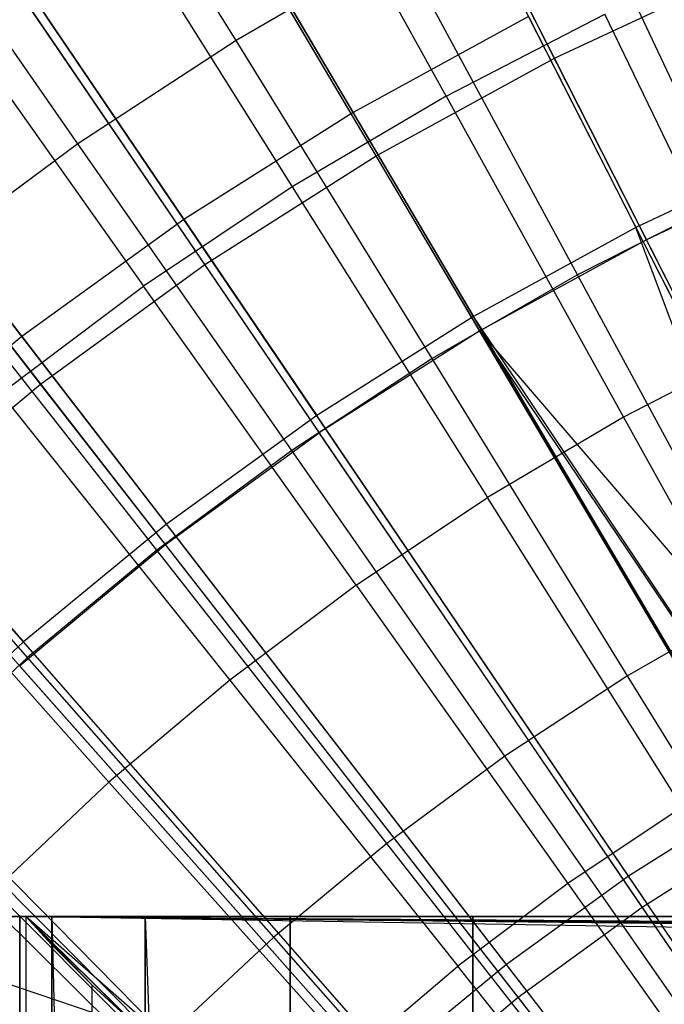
# Model space of a CAD drawing. Extents: x -8.3 to 8.8, y -6 to 6.
# Tile 104 of 177: x -0.709 to -0.414, y 0.86 to 1.311. Entities that reach past the tile are written whole.
import ezdxf

# ---------------------------------------------------------------- set-up
doc = ezdxf.new("R2010")
doc.units = 0
doc.header["$LTSCALE"] = 2.54
doc.layers.get('0').update_dxf_attribs({"linetype": 'CONTINUOUS'})

# ---------------------------------------------------------------- blocks, each defined once
blk = doc.blocks.new('DROPS_COLOR_A_STL')
at = {"color": 0}
for p, q in [((7.93611, 1.29285, 2.15275), (7.7783, 1.60411, 2.27183)), ((7.93611, 1.29285, 2.15275), (7.7783, 1.60411, 2.27183)), ((7.85462, 1.2482, 2.15275), (7.6772, 1.54871, 2.27183)), ((7.85462, 1.2482, 2.15275), (7.6772, 1.54871, 2.27183)), ((7.97821, 1.20981, 13.46176), (7.81954, 1.52278, 13.34844)), ((7.97821, 1.20981, 13.46176), (7.81954, 1.52278, 13.34844)), ((7.77616, 1.19842, 2.15275), (7.57985, 1.48695, 2.27183)), ((7.77616, 1.19842, 2.15275), (7.57985, 1.48695, 2.27183)), ((7.90195, 1.16803, 13.46176), (7.72356, 1.47019, 13.34844)), ((7.90195, 1.16803, 13.46176), (7.72356, 1.47019, 13.34844)), ((7.79046, 1.30106, 13.69473), (7.70053, 1.44712, 13.63179)), ((7.79046, 1.30106, 13.69473), (7.70053, 1.44712, 13.63179)), ((7.88658, 1.27556, 13.80348), (7.80516, 1.42288, 13.74469)), ((7.88658, 1.27556, 13.80348), (7.80516, 1.42288, 13.74469)), ((7.70106, 1.14371, 2.15275), (7.48666, 1.41907, 2.27183)), ((7.70106, 1.14371, 2.15275), (7.48666, 1.41907, 2.27183)), ((7.63115, 1.41156, 13.34844), (7.82854, 1.12144, 13.46176)), ((7.63115, 1.41156, 13.34844), (7.82854, 1.12144, 13.46176)), ((7.71814, 1.25365, 13.69473), (7.62009, 1.39439, 13.63179)), ((7.71814, 1.25365, 13.69473), (7.62009, 1.39439, 13.63179)), ((8.01522, 1.22838, 13.75225), (7.94257, 1.38323, 13.69473)), ((8.01522, 1.22838, 13.75225), (7.94257, 1.38323, 13.69473)), ((7.72662, 1.37655, 13.74469), (7.81617, 1.23403, 13.80348)), ((7.72662, 1.37655, 13.74469), (7.81617, 1.23403, 13.80348)), ((7.75825, 1.07025, 13.46176), (7.54268, 1.34712, 13.34844)), ((7.75825, 1.07025, 13.46176), (7.54268, 1.34712, 13.34844)), ((7.86535, 1.3443, 13.69473), (7.79046, 1.30106, 13.69473)), ((7.86535, 1.3443, 13.69473), (7.79046, 1.30106, 13.69473)), ((7.94665, 1.1938, 13.75225), (7.86535, 1.3443, 13.69473)), ((7.94665, 1.1938, 13.75225), (7.86535, 1.3443, 13.69473)), ((7.93611, 1.29285, 2.15275), (8.02029, 1.33219, 2.15275)), ((7.93611, 1.29285, 2.15275), (8.02029, 1.33219, 2.15275)), ((7.65079, 1.32588, 13.74469), (7.74819, 1.18861, 13.80348)), ((7.65079, 1.32588, 13.74469), (7.74819, 1.18861, 13.80348)), ((7.88658, 1.27556, 13.80348), (7.95921, 1.31308, 13.80348)), ((7.88658, 1.27556, 13.80348), (7.95921, 1.31308, 13.80348)), ((8.03206, 1.1618, 13.85715), (7.95921, 1.31308, 13.80348)), ((8.03206, 1.1618, 13.85715), (7.95921, 1.31308, 13.80348)), ((7.79046, 1.30106, 13.69473), (7.71814, 1.25365, 13.69473)), ((7.79046, 1.30106, 13.69473), (7.71814, 1.25365, 13.69473)), ((7.88014, 1.15541, 13.75225), (7.79046, 1.30106, 13.69473)), ((7.88014, 1.15541, 13.75225), (7.79046, 1.30106, 13.69473)), ((7.85462, 1.2482, 2.15275), (7.93611, 1.29285, 2.15275)), ((7.85462, 1.2482, 2.15275), (7.93611, 1.29285, 2.15275)), ((8.09697, 0.97556, 2.05569), (7.93611, 1.29285, 2.15275)), ((8.09697, 0.97556, 2.05569), (7.93611, 1.29285, 2.15275)), ((7.88658, 1.27556, 13.80348), (7.81617, 1.23403, 13.80348)), ((7.88658, 1.27556, 13.80348), (7.81617, 1.23403, 13.80348)), ((7.88658, 1.27556, 13.80348), (7.9678, 1.1286, 13.85715)), ((7.88658, 1.27556, 13.80348), (7.9678, 1.1286, 13.85715)), ((7.71814, 1.25365, 13.69473), (7.64861, 1.20223, 13.69473)), ((7.71814, 1.25365, 13.69473), (7.64861, 1.20223, 13.69473)), ((7.81592, 1.11331, 13.75225), (7.71814, 1.25365, 13.69473)), ((7.81592, 1.11331, 13.75225), (7.71814, 1.25365, 13.69473)), ((7.77616, 1.19842, 2.15275), (7.85462, 1.2482, 2.15275)), ((7.77616, 1.19842, 2.15275), (7.85462, 1.2482, 2.15275)), ((8.03548, 0.94186, 2.05569), (7.85462, 1.2482, 2.15275)), ((8.03548, 0.94186, 2.05569), (7.85462, 1.2482, 2.15275)), ((8.05698, 1.24662, 13.46176), (7.97821, 1.20981, 13.46176)), ((8.05698, 1.24662, 13.46176), (7.97821, 1.20981, 13.46176)), ((7.81617, 1.23403, 13.80348), (7.74819, 1.18861, 13.80348)), ((7.81617, 1.23403, 13.80348), (7.74819, 1.18861, 13.80348)), ((7.81617, 1.23403, 13.80348), (7.9055, 1.09185, 13.85715)), ((7.81617, 1.23403, 13.80348), (7.9055, 1.09185, 13.85715)), ((8.01522, 1.22838, 13.75225), (7.94665, 1.1938, 13.75225)), ((8.01522, 1.22838, 13.75225), (7.94665, 1.1938, 13.75225)), ((7.97821, 1.20981, 13.46176), (7.90195, 1.16803, 13.46176)), ((7.97821, 1.20981, 13.46176), (7.90195, 1.16803, 13.46176)), ((8.13977, 0.89114, 13.55295), (7.97821, 1.20981, 13.46176)), ((8.13977, 0.89114, 13.55295), (7.97821, 1.20981, 13.46176)), ((7.75417, 1.06764, 13.75225), (7.64861, 1.20223, 13.69473)), ((7.75417, 1.06764, 13.75225), (7.64861, 1.20223, 13.69473)), ((7.70106, 1.14371, 2.15275), (7.77616, 1.19842, 2.15275)), ((7.70106, 1.14371, 2.15275), (7.77616, 1.19842, 2.15275)), ((7.97628, 0.9043, 2.05569), (7.77616, 1.19842, 2.15275)), ((7.97628, 0.9043, 2.05569), (7.77616, 1.19842, 2.15275)), ((7.94665, 1.1938, 13.75225), (7.88014, 1.15541, 13.75225)), ((7.94665, 1.1938, 13.75225), (7.88014, 1.15541, 13.75225)), ((8.02773, 1.04371, 13.80441), (7.94665, 1.1938, 13.75225)), ((8.02773, 1.04371, 13.80441), (7.94665, 1.1938, 13.75225)), ((7.68287, 1.13945, 13.80348), (7.74819, 1.18861, 13.80348)), ((7.68287, 1.13945, 13.80348), (7.74819, 1.18861, 13.80348)), ((7.84536, 1.05166, 13.85715), (7.74819, 1.18861, 13.80348)), ((7.84536, 1.05166, 13.85715), (7.74819, 1.18861, 13.80348)), ((7.90195, 1.16803, 13.46176), (7.82854, 1.12144, 13.46176)), ((7.90195, 1.16803, 13.46176), (7.82854, 1.12144, 13.46176)), ((7.90195, 1.16803, 13.46176), (8.0836, 0.86036, 13.55295)), ((8.13977, 0.89114, 13.55295), (7.90195, 1.16803, 13.46176)), ((8.13977, 0.89114, 13.55295), (7.90195, 1.16803, 13.46176)), ((8.1021, 0.87102, 13.55295), (7.90195, 1.16803, 13.46176)), ((8.1021, 0.87102, 13.55295), (7.90195, 1.16803, 13.46176)), ((7.90195, 1.16803, 13.46176), (8.0836, 0.86036, 13.55295)), ((8.03206, 1.1618, 13.85715), (7.9678, 1.1286, 13.85715)), ((8.03206, 1.1618, 13.85715), (7.9678, 1.1286, 13.85715)), ((7.88014, 1.15541, 13.75225), (7.81592, 1.11331, 13.75225)), ((7.88014, 1.15541, 13.75225), (7.81592, 1.11331, 13.75225)), ((7.96959, 1.01014, 13.80441), (7.88014, 1.15541, 13.75225)), ((7.96959, 1.01014, 13.80441), (7.88014, 1.15541, 13.75225)), ((7.69511, 1.01856, 13.75225), (7.5821, 1.14696, 13.69473)), ((7.69511, 1.01856, 13.75225), (7.5821, 1.14696, 13.69473)), ((7.62961, 1.08431, 2.15275), (7.70106, 1.14371, 2.15275)), ((7.62961, 1.08431, 2.15275), (7.70106, 1.14371, 2.15275)), ((7.9196, 0.86302, 2.05569), (7.70106, 1.14371, 2.15275)), ((7.9196, 0.86302, 2.05569), (7.70106, 1.14371, 2.15275)), ((7.68287, 1.13945, 13.80348), (7.78757, 1.00817, 13.85715)), ((7.68287, 1.13945, 13.80348), (7.78757, 1.00817, 13.85715)), ((7.9678, 1.1286, 13.85715), (7.9055, 1.09185, 13.85715)), ((7.9678, 1.1286, 13.85715), (7.9055, 1.09185, 13.85715)), ((7.9678, 1.1286, 13.85715), (8.04882, 0.98201, 13.90573)), ((7.9678, 1.1286, 13.85715), (8.04882, 0.98201, 13.90573)), ((7.75825, 1.07025, 13.46176), (7.82854, 1.12144, 13.46176)), ((7.75825, 1.07025, 13.46176), (7.82854, 1.12144, 13.46176)), ((8.02952, 0.82605, 13.55295), (7.82854, 1.12144, 13.46176)), ((8.02952, 0.82605, 13.55295), (7.82854, 1.12144, 13.46176)), ((7.81592, 1.11331, 13.75225), (7.75417, 1.06764, 13.75225)), ((7.81592, 1.11331, 13.75225), (7.75417, 1.06764, 13.75225)), ((7.91344, 0.97333, 13.80441), (7.81592, 1.11331, 13.75225)), ((7.91344, 0.97333, 13.80441), (7.81592, 1.11331, 13.75225)), ((7.84536, 1.05166, 13.85715), (7.9055, 1.09185, 13.85715)), ((7.84536, 1.05166, 13.85715), (7.9055, 1.09185, 13.85715)), ((7.99461, 0.95003, 13.90573), (7.9055, 1.09185, 13.85715)), ((7.99461, 0.95003, 13.90573), (7.9055, 1.09185, 13.85715)), ((7.62041, 1.08671, 13.80348), (7.7323, 0.9615, 13.85715)), ((7.62041, 1.08671, 13.80348), (7.7323, 0.9615, 13.85715)), ((7.86569, 0.8182, 2.05569), (7.62961, 1.08431, 2.15275)), ((7.86569, 0.8182, 2.05569), (7.62961, 1.08431, 2.15275)), ((7.69139, 1.01467, 13.46176), (7.75825, 1.07025, 13.46176)), ((7.69139, 1.01467, 13.46176), (7.75825, 1.07025, 13.46176)), ((7.97775, 0.78834, 13.55295), (7.75825, 1.07025, 13.46176)), ((7.97775, 0.78834, 13.55295), (7.75825, 1.07025, 13.46176)), ((7.75417, 1.06764, 13.75225), (7.69511, 1.01856, 13.75225)), ((7.75417, 1.06764, 13.75225), (7.69511, 1.01856, 13.75225)), ((7.85946, 0.93341, 13.80441), (7.75417, 1.06764, 13.75225)), ((7.85946, 0.93341, 13.80441), (7.75417, 1.06764, 13.75225)), ((7.84536, 1.05166, 13.85715), (7.78757, 1.00817, 13.85715)), ((7.84536, 1.05166, 13.85715), (7.78757, 1.00817, 13.85715)), ((7.84536, 1.05166, 13.85715), (7.94228, 0.91506, 13.90573)), ((7.84536, 1.05166, 13.85715), (7.94228, 0.91506, 13.90573)), ((8.02773, 1.04371, 13.80441), (7.96959, 1.01014, 13.80441)), ((8.02773, 1.04371, 13.80441), (7.96959, 1.01014, 13.80441)), ((7.81476, 0.77001, 2.05569), (7.56211, 1.02045, 2.15275)), ((7.81476, 0.77001, 2.05569), (7.56211, 1.02045, 2.15275)), ((7.69511, 1.01856, 13.75225), (7.63892, 0.96621, 13.75225)), ((7.69511, 1.01856, 13.75225), (7.63892, 0.96621, 13.75225)), ((7.9285, 0.74739, 13.55295), (7.69139, 1.01467, 13.46176)), ((7.9285, 0.74739, 13.55295), (7.69139, 1.01467, 13.46176)), ((7.80782, 0.8905, 13.80441), (7.69511, 1.01856, 13.75225)), ((7.80782, 0.8905, 13.80441), (7.69511, 1.01856, 13.75225)), ((7.96959, 1.01014, 13.80441), (7.91344, 0.97333, 13.80441)), ((7.96959, 1.01014, 13.80441), (7.91344, 0.97333, 13.80441)), ((8.05871, 0.86539, 13.85123), (7.96959, 1.01014, 13.80441)), ((8.05871, 0.86539, 13.85123), (7.96959, 1.01014, 13.80441)), ((7.78757, 1.00817, 13.85715), (7.7323, 0.9615, 13.85715)), ((7.78757, 1.00817, 13.85715), (7.7323, 0.9615, 13.85715)), ((7.78757, 1.00817, 13.85715), (7.892, 0.87722, 13.90573)), ((7.78757, 1.00817, 13.85715), (7.892, 0.87722, 13.90573)), ((7.91344, 0.97333, 13.80441), (7.85946, 0.93341, 13.80441)), ((7.91344, 0.97333, 13.80441), (7.85946, 0.93341, 13.80441)), ((8.01061, 0.83386, 13.85123), (7.91344, 0.97333, 13.80441)), ((8.01061, 0.83386, 13.85123), (7.91344, 0.97333, 13.80441)), ((7.7587, 0.84473, 13.80441), (7.63892, 0.96621, 13.75225)), ((7.7587, 0.84473, 13.80441), (7.63892, 0.96621, 13.75225)), ((7.67974, 0.91181, 13.85715), (7.7323, 0.9615, 13.85715)), ((7.67974, 0.91181, 13.85715), (7.7323, 0.9615, 13.85715)), ((7.84391, 0.83661, 13.90573), (7.7323, 0.9615, 13.85715)), ((7.84391, 0.83661, 13.90573), (7.7323, 0.9615, 13.85715)), ((7.88198, 0.70338, 13.55295), (7.62823, 0.95491, 13.46176)), ((7.88198, 0.70338, 13.55295), (7.62823, 0.95491, 13.46176)), ((7.99461, 0.95003, 13.90573), (7.94228, 0.91506, 13.90573)), ((7.99461, 0.95003, 13.90573), (7.94228, 0.91506, 13.90573)), ((7.97628, 0.9043, 2.05569), (8.03548, 0.94186, 2.05569)), ((7.97628, 0.9043, 2.05569), (8.03548, 0.94186, 2.05569)), ((7.85946, 0.93341, 13.80441), (7.80782, 0.8905, 13.80441)), ((7.85946, 0.93341, 13.80441), (7.80782, 0.8905, 13.80441)), ((7.96436, 0.79966, 13.85123), (7.85946, 0.93341, 13.80441)), ((7.96436, 0.79966, 13.85123), (7.85946, 0.93341, 13.80441)), ((7.94228, 0.91506, 13.90573), (7.892, 0.87722, 13.90573)), ((7.94228, 0.91506, 13.90573), (7.892, 0.87722, 13.90573)), ((7.94228, 0.91506, 13.90573), (8.03896, 0.77882, 13.94927)), ((7.94228, 0.91506, 13.90573), (8.03896, 0.77882, 13.94927)), ((7.67974, 0.91181, 13.85715), (7.79818, 0.79338, 13.90573)), ((7.67974, 0.91181, 13.85715), (7.79818, 0.79338, 13.90573)), ((7.9196, 0.86302, 2.05569), (7.97628, 0.9043, 2.05569)), ((7.9196, 0.86302, 2.05569), (7.97628, 0.9043, 2.05569)), ((8.17941, 0.60575, 1.98105), (7.97628, 0.9043, 2.05569)), ((8.17941, 0.60575, 1.98105), (7.97628, 0.9043, 2.05569)), ((7.69156, 0.9, 35.68402), (7.06873, 0.9, 35.80426)), ((7.69156, 0.9, 35.68402), (7.06873, 0.9, 35.80426)), ((7.27748, 0.9, 18.02616), (7.69156, 0.9, 17.94131)), ((7.69156, 0.9, 29.82024), (7.27748, 0.9, 29.73538)), ((7.69156, 0.9, 29.82024), (7.27748, 0.9, 29.73538)), ((7.27748, 0.9, 18.02616), (7.69156, 0.9, 17.94131)), ((7.5952, 0.9, 53.45131), (7.69434, 0.9, 53.46738)), ((7.5952, 0.9, 53.45131), (7.69434, 0.9, 53.46738)), ((7.5952, 0.9, 53.45131), (7.74569, 0.84912, 53.47526)), ((7.5952, 0.9, 53.45131), (7.74569, 0.84912, 53.47526)), ((7.69156, 0.9, 47.32024), (7.69156, 0.9, 29.82024)), ((7.69156, 0.9, 29.82024), (7.69156, -0.9, 29.82024)), ((7.69156, -0.9, 47.32024), (7.69156, 0.9, 47.32024)), ((7.69156, 0.9, 29.82024), (7.69156, -0.9, 29.82024)), ((7.69156, 0.9, 29.82024), (9.49156, 0.9, 29.82024)), ((7.69156, 0.9, 29.82024), (9.49156, 0.9, 29.82024)), ((7.69156, 0.9, 47.32024), (7.69156, 0.9, 29.82024)), ((7.69156, 0.9, 47.32024), (7.70624, 0.9, 47.41294)), ((7.69156, 0.9, 47.32024), (7.70624, 0.9, 47.41294)), ((7.69156, -0.9, 47.32024), (7.69156, 0.9, 47.32024)), ((7.69156, 0.9, 16.12788), (7.69156, 0.9, 17.38345)), ((7.69156, 0.9, 17.38345), (13.70935, 0.9, 17.38345)), ((12.91234, 0.9, 16.12788), (7.69156, 0.9, 16.12788)), ((9.49352, 0.9, 14.0503), (7.69156, 0.9, 14.0503)), ((7.69156, 0.9, 14.0503), (7.69156, 0.9, 15.23345)), ((7.69156, 0.9, 15.23345), (12.00247, 0.9, 15.23345)), ((7.69156, 0.9, 18.27788), (7.69156, 0.9, 19.53345)), ((7.69156, 0.9, 19.53345), (14.27725, 0.9, 19.53345)), ((14.04976, 0.9, 18.27788), (7.69156, 0.9, 18.27788)), ((14.27725, 0.9, 20.42788), (7.69156, 0.9, 20.42788)), ((7.69156, 0.9, 20.42788), (7.69156, 0.9, 21.68346)), ((7.69156, 0.9, 21.68346), (14.04976, 0.9, 21.68346)), ((13.70935, 0.9, 22.57788), (7.69156, 0.9, 22.57788)), ((7.69156, 0.9, 22.57788), (7.69156, 0.9, 23.83345)), ((7.69156, 0.9, 23.83345), (12.91234, 0.9, 23.83345)), ((7.69156, 0.9, 25.61104), (7.70624, 0.9, 25.70374)), ((12.00247, 0.9, 24.72788), (7.69156, 0.9, 24.72788)), ((7.69156, 0.9, 24.72788), (7.69156, 0.9, 25.61104)), ((7.69156, -0.9, 14.0503), (7.69156, 0.9, 14.0503)), ((9.49352, 0.9, 14.0503), (7.69156, 0.9, 14.0503)), ((7.69156, 0.81547, 21.77679), (7.69156, 0.9, 21.68346)), ((7.69156, 0.9, 20.42788), (7.69156, 0.9, 21.68346)), ((7.69156, 0.9, 20.42788), (7.69156, 0.81547, 20.33454)), ((7.69156, 0.81547, 19.62679), (7.69156, 0.9, 19.53345)), ((7.69156, 0.9, 18.27788), (7.69156, 0.9, 19.53345)), ((7.69156, 0.9, 18.27788), (7.69156, 0.81547, 18.18454)), ((7.69156, 0.81547, 17.47679), (7.69156, 0.9, 17.38345)), ((7.69156, 0.9, 16.12788), (7.69156, 0.9, 17.38345)), ((7.69156, 0.9, 16.12788), (7.69156, 0.81547, 16.03454)), ((7.69156, 0.81547, 15.32679), (7.69156, 0.9, 15.23345)), ((7.69156, 0.9, 14.0503), (7.69156, 0.9, 15.23345)), ((7.69156, -0.9, 14.0503), (7.69156, 0.9, 14.0503)), ((7.69156, -0.9, 25.61104), (7.69156, 0.9, 25.61104)), ((7.69156, 0.9, 24.72788), (7.69156, 0.9, 25.61104)), ((7.69156, 0.9, 24.72788), (7.69156, 0.81547, 24.63454)), ((7.69156, 0.81547, 23.92679), (7.69156, 0.9, 23.83345)), ((7.69156, 0.9, 22.57788), (7.69156, 0.9, 23.83345)), ((7.69156, 0.9, 22.57788), (7.69156, 0.81547, 22.48454)), ((7.69156, 0.9, 25.61104), (7.70624, 0.9, 25.70374)), ((7.69156, -0.9, 25.61104), (7.69156, 0.9, 25.61104)), ((12.83394, 0.81547, 23.92679), (7.69156, 0.9, 23.83345)), ((7.69156, 0.81547, 23.92679), (7.69156, 0.9, 23.83345)), ((12.83394, 0.81547, 23.92679), (7.69156, 0.9, 23.83345)), ((12.87457, 0.85437, 23.8789), (7.69156, 0.9, 23.83345)), ((12.87457, 0.85437, 23.8789), (7.69156, 0.9, 23.83345)), ((7.69156, 0.9, 23.83345), (12.91234, 0.9, 23.83345)), ((7.69156, 0.9, 24.72788), (7.69156, 0.81547, 24.63454)), ((12.00247, 0.9, 24.72788), (7.69156, 0.9, 24.72788)), ((7.69156, 0.9, 21.68346), (14.04976, 0.9, 21.68346)), ((7.69156, 0.9, 21.68346), (14.03648, 0.85501, 21.7282)), ((7.69156, 0.9, 21.68346), (14.03648, 0.85501, 21.7282)), ((7.69156, 0.81547, 21.77679), (7.69156, 0.9, 21.68346)), ((7.69156, 0.9, 22.57788), (7.69156, 0.81547, 22.48454)), ((13.70935, 0.9, 22.57788), (7.69156, 0.9, 22.57788)), ((7.69156, 0.9, 19.53345), (14.27725, 0.9, 19.53345)), ((7.69156, 0.9, 19.53345), (14.28038, 0.85514, 19.57805)), ((7.69156, 0.9, 19.53345), (14.28038, 0.85514, 19.57805)), ((7.69156, 0.81547, 19.62679), (7.69156, 0.9, 19.53345)), ((7.69156, 0.9, 20.42788), (7.69156, 0.81547, 20.33454)), ((7.69156, 0.9, 20.42788), (14.28038, 0.85514, 20.38329)), ((7.69156, 0.9, 20.42788), (14.28038, 0.85514, 20.38329)), ((14.27725, 0.9, 20.42788), (7.69156, 0.9, 20.42788)), ((7.69156, 0.9, 17.38345), (13.70935, 0.9, 17.38345)), ((7.69156, 0.9, 17.38345), (13.73036, 0.85496, 17.42825)), ((7.69156, 0.9, 17.38345), (13.73036, 0.85496, 17.42825)), ((7.69156, 0.81547, 17.47679), (7.69156, 0.9, 17.38345)), ((7.69156, 0.9, 18.27788), (7.69156, 0.81547, 18.18454)), ((7.69156, 0.9, 18.27788), (14.03651, 0.85511, 18.23326)), ((7.69156, 0.9, 18.27788), (14.03651, 0.85511, 18.23326)), ((14.04976, 0.9, 18.27788), (7.69156, 0.9, 18.27788)), ((7.69156, 0.9, 15.23345), (12.00247, 0.9, 15.23345)), ((7.69156, 0.9, 15.23345), (12.05881, 0.85449, 15.27877)), ((7.69156, 0.9, 15.23345), (12.05881, 0.85449, 15.27877)), ((7.69156, 0.81547, 15.32679), (7.69156, 0.9, 15.23345)), ((7.69156, 0.9, 16.12788), (7.69156, 0.81547, 16.03454)), ((7.69156, 0.9, 16.12788), (12.8746, 0.85441, 16.08248)), ((7.69156, 0.9, 16.12788), (12.8746, 0.85441, 16.08248)), ((12.91234, 0.9, 16.12788), (7.69156, 0.9, 16.12788)), ((7.69434, 0.9, 47.36103), (7.69156, 0.9, 47.32024)), ((7.69156, 0.9, 47.32024), (7.69156, 0.9, 35.68402)), ((7.69156, 0.9, 35.68402), (7.69156, -0.9, 35.68402)), ((7.69156, 0.9, 35.68402), (7.69156, -0.9, 35.68402)), ((7.69156, 0.9, 47.32024), (7.69156, 0.9, 35.68402)), ((7.69156, -0.9, 47.32024), (7.69156, 0.9, 47.32024)), ((7.69156, -0.9, 47.32024), (7.69156, 0.9, 47.32024)), ((7.69434, 0.9, 47.36103), (7.69156, 0.9, 47.32024)), ((7.69156, -0.9, 17.94131), (7.69156, 0.9, 17.94131)), ((7.69156, 0.9, 17.94131), (7.69156, 0.9, 25.61104)), ((7.69156, -0.9, 25.61104), (7.69156, 0.9, 25.61104)), ((7.69156, -0.9, 17.94131), (7.69156, 0.9, 17.94131)), ((7.69156, 0.9, 29.82024), (7.69156, -0.9, 29.82024)), ((7.69156, 0.9, 29.82024), (9.49156, 0.9, 29.82024)), ((7.69156, 0.9, 29.82024), (7.69156, -0.9, 29.82024)), ((7.69156, 0.9, 29.82024), (9.49156, 0.9, 29.82024)), ((7.69156, 0.9, 25.61104), (7.70624, 0.9, 25.70374)), ((7.69156, 0.9, 17.94131), (7.69156, 0.9, 25.61104)), ((7.69434, 0.9, 53.46738), (7.69434, 0.9, 47.36103)), ((7.74569, 0.84912, 53.47526), (7.69434, 0.9, 53.46738)), ((7.69434, 0.9, 47.36103), (7.69434, -0.9, 47.36103)), ((7.69434, 0.9, 47.36103), (7.69434, -0.9, 47.36103)), ((7.69434, 0.9, 47.36103), (7.70624, 0.88708, 47.41294)), ((7.69434, 0.9, 47.36103), (7.70624, 0.88708, 47.41294)), ((7.69434, 0.9, 53.46738), (7.69434, 0.9, 47.36103)), ((7.69434, 0.9, 53.46738), (7.70624, 0.88708, 47.41294)), ((7.69434, 0.9, 53.46738), (7.70624, 0.88708, 47.41294)), ((7.69434, 0.9, 53.46738), (7.72466, 0.8685, 47.45722)), ((7.80239, 0.80506, 47.55308), (7.69434, 0.9, 53.46738)), ((7.74569, 0.84912, 53.47526), (7.69434, 0.9, 53.46738)), ((7.80239, 0.80506, 47.55308), (7.69434, 0.9, 53.46738)), ((7.74885, 0.84637, 47.49657), (7.69434, 0.9, 53.46738)), ((7.74885, 0.84637, 47.49657), (7.69434, 0.9, 53.46738)), ((7.69434, 0.9, 53.46738), (7.72466, 0.8685, 47.45722)), ((7.70624, 0.9, 47.41294), (7.74885, 0.9, 47.49657)), ((7.70624, -0.9, 47.41294), (7.70624, 0.9, 47.41294)), ((7.70624, 0.9, 47.41294), (7.74885, 0.9, 47.49657)), ((7.70624, -0.9, 47.41294), (7.70624, 0.9, 47.41294)), ((7.70624, 0.9, 25.70374), (7.74885, 0.9, 25.78737)), ((7.70624, 0.9, 25.70374), (7.74885, 0.9, 25.78737)), ((7.70624, 0.9, 25.70374), (7.74885, -0.9, 25.78737)), ((7.70624, 0.9, 25.70374), (7.74885, -0.9, 25.78737)), ((7.70624, 0.9, 25.70374), (7.70624, -0.9, 25.70374)), ((7.70624, 0.9, 25.70374), (7.70624, -0.9, 25.70374)), ((7.70624, 0.9, 25.70374), (7.74885, 0.9, 25.78737)), ((7.70624, 0.9, 25.70374), (7.70624, -0.9, 25.70374)), ((7.70624, 0.9, 25.70374), (7.74885, -0.9, 25.78737)), ((7.70624, 0.9, 25.70374), (7.74885, -0.9, 25.78737)), ((7.70624, 0.9, 25.70374), (7.74885, 0.9, 25.78737)), ((7.74885, 0.9, 47.49657), (7.81522, 0.9, 47.56294)), ((7.74885, -0.9, 47.49657), (7.74885, 0.9, 47.49657)), ((7.74885, 0.9, 47.49657), (7.81522, 0.9, 47.56294)), ((7.74885, -0.9, 47.49657), (7.74885, 0.9, 47.49657)), ((7.74885, 0.9, 25.78737), (7.81522, 0.9, 25.85374)), ((7.74885, 0.9, 25.78737), (7.81522, 0.9, 25.85374)), ((7.74885, 0.9, 25.78737), (7.81522, -0.9, 25.85374)), ((7.74885, 0.9, 25.78737), (7.81522, -0.9, 25.85374)), ((7.74885, 0.9, 25.78737), (7.74885, -0.9, 25.78737)), ((7.74885, 0.9, 25.78737), (7.74885, -0.9, 25.78737)), ((7.74885, 0.9, 25.78737), (7.81522, 0.9, 25.85374)), ((7.74885, 0.9, 25.78737), (7.74885, -0.9, 25.78737)), ((7.74885, 0.9, 25.78737), (7.74885, -0.9, 25.78737)), ((7.74885, 0.9, 25.78737), (7.81522, -0.9, 25.85374)), ((7.74885, 0.9, 25.78737), (7.81522, -0.9, 25.85374)), ((7.74885, 0.9, 25.78737), (7.81522, 0.9, 25.85374)), ((7.81522, 0.9, 47.56294), (7.89885, 0.9, 47.60555)), ((7.81522, -0.9, 47.56294), (7.81522, 0.9, 47.56294)), ((7.81522, 0.9, 47.56294), (7.89885, 0.9, 47.60555)), ((7.81522, -0.9, 47.56294), (7.81522, 0.9, 47.56294)), ((7.81522, 0.9, 25.85374), (7.89885, 0.9, 25.89635)), ((7.81522, 0.9, 25.85374), (7.89885, 0.9, 25.89635)), ((7.81522, 0.9, 25.85374), (7.81522, -0.9, 25.85374)), ((7.81522, 0.9, 25.85374), (7.81522, -0.9, 25.85374)), ((7.81522, 0.9, 25.85374), (7.89885, 0.9, 25.89635)), ((7.81522, 0.9, 25.85374), (7.81522, -0.9, 25.85374)), ((7.89885, 0.9, 47.60555), (7.99156, 0.9, 47.62024)), ((7.89885, -0.9, 47.60555), (7.89885, 0.9, 47.60555)), ((7.89885, 0.9, 47.60555), (7.99156, 0.9, 47.62024)), ((7.89885, -0.9, 47.60555), (7.89885, 0.9, 47.60555)), ((7.89885, 0.9, 25.89635), (7.99156, 0.9, 25.91104)), ((7.89885, 0.9, 25.89635), (7.99156, 0.9, 25.91104)), ((7.89885, 0.9, 25.89635), (7.89885, -0.9, 25.89635)), ((7.89885, 0.9, 25.89635), (7.89885, -0.9, 25.89635)), ((7.89885, 0.9, 25.89635), (7.99156, 0.9, 25.91104)), ((7.80782, 0.8905, 13.80441), (7.7587, 0.84473, 13.80441)), ((7.80782, 0.8905, 13.80441), (7.7587, 0.84473, 13.80441)), ((7.92013, 0.76289, 13.85123), (7.80782, 0.8905, 13.80441)), ((7.92013, 0.76289, 13.85123), (7.80782, 0.8905, 13.80441)), ((7.70624, -0.88708, 47.41294), (7.70624, 0.88708, 47.41294)), ((7.70624, -0.88708, 47.41294), (7.70624, 0.88708, 47.41294)), ((7.70624, 0.88708, 47.41294), (7.72466, 0.8685, 47.45722)), ((7.70624, 0.88708, 47.41294), (7.72466, 0.8685, 47.45722)), ((7.84391, 0.83661, 13.90573), (7.892, 0.87722, 13.90573)), ((7.84391, 0.83661, 13.90573), (7.892, 0.87722, 13.90573)), ((7.99616, 0.74661, 13.94927), (7.892, 0.87722, 13.90573)), ((7.99616, 0.74661, 13.94927), (7.892, 0.87722, 13.90573)), ((7.72457, -0.86858, 47.45705), (7.72466, 0.8685, 47.45722)), ((7.72457, -0.86858, 47.45705), (7.72466, 0.8685, 47.45722)), ((7.72466, 0.8685, 47.45722), (7.74885, 0.84637, 47.49657)), ((7.72466, 0.8685, 47.45722), (7.74885, 0.84637, 47.49657)), ((7.86569, 0.8182, 2.05569), (7.9196, 0.86302, 2.05569)), ((7.86569, 0.8182, 2.05569), (7.9196, 0.86302, 2.05569)), ((8.14145, 0.5781, 1.98105), (7.9196, 0.86302, 2.05569)), ((8.14145, 0.5781, 1.98105), (7.9196, 0.86302, 2.05569))]:
    blk.add_line(p, q, dxfattribs=at)
blk = doc.blocks.new('GROUP_1')
at = {"color": 0}
for p, q in [((7.75881, 7.26656, 0.18336), (7.57732, 7.57441, 0.28567)), ((7.75881, 7.26656, 0.18336), (7.57732, 7.57441, 0.28567)), ((7.72539, 7.53413, 11.74735), (7.88823, 7.21395, 11.843)), ((7.72539, 7.53413, 11.74735), (7.88823, 7.21395, 11.843)), ((7.68142, 7.21763, 0.18336), (7.48114, 7.5136, 0.28567)), ((7.68142, 7.21763, 0.18336), (7.48114, 7.5136, 0.28567)), ((7.63144, 7.48261, 11.74735), (7.81386, 7.17317, 11.843)), ((7.63144, 7.48261, 11.74735), (7.81386, 7.17317, 11.843)), ((7.60723, 7.16399, 0.18336), (7.38894, 7.44694, 0.28567)), ((7.60723, 7.16399, 0.18336), (7.38894, 7.44694, 0.28567)), ((7.54087, 7.42535, 11.74735), (7.74218, 7.12785, 11.843)), ((7.54087, 7.42535, 11.74735), (7.74218, 7.12785, 11.843)), ((7.45403, 7.36256, 11.74735), (7.67345, 7.07815, 11.843)), ((7.45403, 7.36256, 11.74735), (7.67345, 7.07815, 11.843)), ((7.83909, 7.31058, 0.18336), (7.75881, 7.26656, 0.18336)), ((7.83909, 7.31058, 0.18336), (7.75881, 7.26656, 0.18336)), ((8.00365, 6.987, 0.10337), (7.83909, 7.31058, 0.18336)), ((8.00365, 6.987, 0.10337), (7.83909, 7.31058, 0.18336)), ((7.37126, 7.2945, 11.74735), (7.60794, 7.02428, 11.843)), ((7.37126, 7.2945, 11.74735), (7.60794, 7.02428, 11.843)), ((7.75881, 7.26656, 0.18336), (7.68142, 7.21763, 0.18336)), ((7.75881, 7.26656, 0.18336), (7.68142, 7.21763, 0.18336)), ((7.94317, 6.95384, 0.10337), (7.75881, 7.26656, 0.18336)), ((7.94317, 6.95384, 0.10337), (7.75881, 7.26656, 0.18336)), ((7.96499, 7.25003, 11.843), (7.88823, 7.21395, 11.843)), ((7.96499, 7.25003, 11.843), (7.88823, 7.21395, 11.843)), ((7.68142, 7.21763, 0.18336), (7.60723, 7.16399, 0.18336)), ((7.68142, 7.21763, 0.18336), (7.60723, 7.16399, 0.18336)), ((7.88487, 6.91698, 0.10337), (7.68142, 7.21763, 0.18336)), ((7.88487, 6.91698, 0.10337), (7.68142, 7.21763, 0.18336)), ((7.88823, 7.21395, 11.843), (7.81386, 7.17317, 11.843)), ((7.88823, 7.21395, 11.843), (7.81386, 7.17317, 11.843)), ((7.88823, 7.21395, 11.843), (8.05344, 6.88911, 11.91623)), ((7.88823, 7.21395, 11.843), (8.05344, 6.88911, 11.91623)), ((8.01691, 6.86956, 11.91623), (7.88823, 7.21395, 11.843)), ((8.01691, 6.86956, 11.91623), (7.88823, 7.21395, 11.843)), ((7.81386, 7.17317, 11.843), (7.74218, 7.12785, 11.843)), ((7.81386, 7.17317, 11.843), (7.74218, 7.12785, 11.843)), ((8.01691, 6.86956, 11.91623), (7.81386, 7.17317, 11.843)), ((7.99895, 6.85923, 11.91623), (7.81386, 7.17317, 11.843)), ((7.99895, 6.85923, 11.91623), (7.81386, 7.17317, 11.843)), ((8.01691, 6.86956, 11.91623), (7.81386, 7.17317, 11.843)), ((7.60723, 7.16399, 0.18336), (7.53651, 7.10583, 0.18336)), ((7.60723, 7.16399, 0.18336), (7.53651, 7.10583, 0.18336)), ((7.82897, 6.87656, 0.10337), (7.60723, 7.16399, 0.18336)), ((7.82897, 6.87656, 0.10337), (7.60723, 7.16399, 0.18336)), ((7.74218, 7.12785, 11.843), (7.67345, 7.07815, 11.843)), ((7.74218, 7.12785, 11.843), (7.67345, 7.07815, 11.843)), ((7.94642, 6.82602, 11.91623), (7.74218, 7.12785, 11.843)), ((7.94642, 6.82602, 11.91623), (7.74218, 7.12785, 11.843)), ((7.7757, 6.83275, 0.10337), (7.53651, 7.10583, 0.18336)), ((7.7757, 6.83275, 0.10337), (7.53651, 7.10583, 0.18336)), ((7.67345, 7.07815, 11.843), (7.60794, 7.02428, 11.843)), ((7.67345, 7.07815, 11.843), (7.60794, 7.02428, 11.843)), ((7.89606, 6.7896, 11.91623), (7.67345, 7.07815, 11.843)), ((7.89606, 6.7896, 11.91623), (7.67345, 7.07815, 11.843)), ((7.72525, 6.78571, 0.10337), (7.46955, 7.0434, 0.18336)), ((7.72525, 6.78571, 0.10337), (7.46955, 7.0434, 0.18336)), ((7.60794, 7.02428, 11.843), (7.54591, 6.96645, 11.843)), ((7.60794, 7.02428, 11.843), (7.54591, 6.96645, 11.843)), ((7.84806, 6.75013, 11.91623), (7.60794, 7.02428, 11.843)), ((7.84806, 6.75013, 11.91623), (7.60794, 7.02428, 11.843)), ((7.80261, 6.70775, 11.91623), (7.54591, 6.96645, 11.843)), ((7.80261, 6.70775, 11.91623), (7.54591, 6.96645, 11.843)), ((7.94317, 6.95384, 0.10337), (7.88487, 6.91698, 0.10337)), ((7.94317, 6.95384, 0.10337), (7.88487, 6.91698, 0.10337)), ((7.88487, 6.91698, 0.10337), (7.82897, 6.87656, 0.10337)), ((7.88487, 6.91698, 0.10337), (7.82897, 6.87656, 0.10337)), ((8.0907, 6.6128, 0.04602), (7.88487, 6.91698, 0.10337)), ((8.0907, 6.6128, 0.04602), (7.88487, 6.91698, 0.10337)), ((7.82897, 6.87656, 0.10337), (7.7757, 6.83275, 0.10337)), ((7.82897, 6.87656, 0.10337), (7.7757, 6.83275, 0.10337)), ((8.05332, 6.58577, 0.04602), (7.82897, 6.87656, 0.10337)), ((8.05332, 6.58577, 0.04602), (7.82897, 6.87656, 0.10337))]:
    blk.add_line(p, q, dxfattribs=at)
blk.add_blockref('DROPS_COLOR_A_STL', (-0.0852, 5.99854, -1.80007), dxfattribs=at)

msp = doc.modelspace()

# ---------------------------------------------------------------- block references
at = {"color": 0}
msp.add_blockref('GROUP_1', (-8.3148, -5.99854, 1.80007), dxfattribs=at)

doc.saveas('drawing.dxf')
